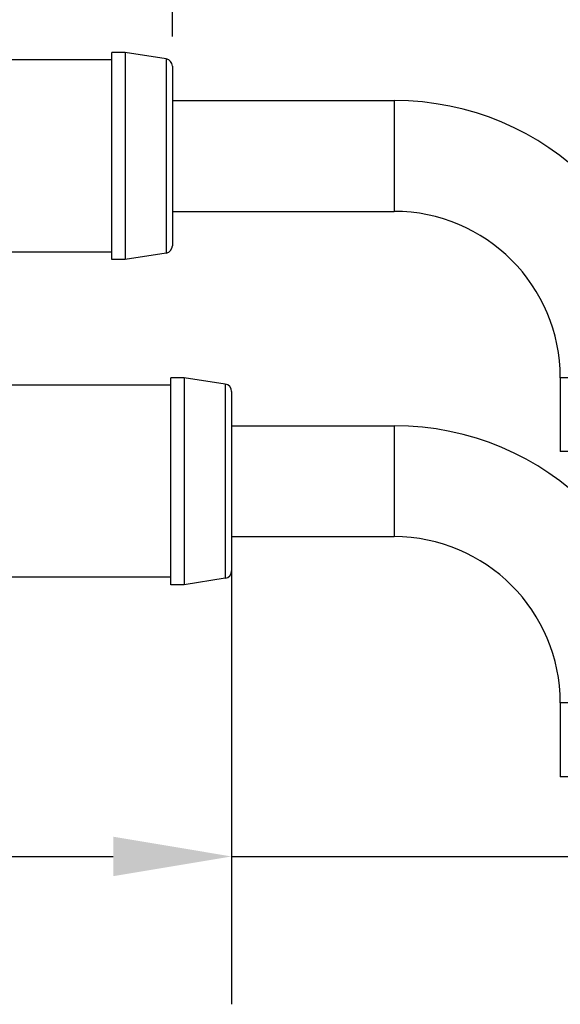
# Model space of a CAD drawing. Header units: millimetres. Extents: x -229 to -69, y 179 to 359.
# Tile 5 of 9: x -107 to -98, y 257 to 274. Entities that reach past the tile are written whole.
import ezdxf

# ---------------------------------------------------------------- set-up
doc = ezdxf.new("R2010")
doc.units = ezdxf.units.MM
doc.header["$LTSCALE"] = 46.255
doc.header["$PDMODE"] = 3
doc.header["$PDSIZE"] = 8
doc.layers.get('0').update_dxf_attribs({"linetype": 'CONTINUOUS'})
doc.layers.get('Defpoints').update_dxf_attribs({"linetype": 'CONTINUOUS'})
doc.layers.add('00_COMPONENTS', color=7, linetype='CONTINUOUS')
doc.layers.add('51__DRAFT_DIMS', color=7, linetype='CONTINUOUS')
doc.styles.get("Standard").update_dxf_attribs({"font": '兰亭黑 GBK.TTF', "height": 2.5})
doc.dimstyles.new('DIMSTYLE_1', dxfattribs={"dimtxt": 3, "dimasz": 2, "dimexe": 2.5, "dimexo": 0.5, "dimgap": 0.75, "dimtad": 1, "dimlfac": 4, "dimdsep": 46, "dimtxsty": 'STANDARD', "dimblk": '_FILLED', "dimblk1": '_FILLED', "dimblk2": '_FILLED', "dimcen": 0.09, "dimclrd": 8, "dimclre": 8, "dimclrt": 256, "dimazin": 2, "dimtp": 0.2, "dimtm": 0.2, "dimtfac": 1, "dimtofl": 0, "dimtmove": 0, "dimatfit": 3, "dimldrblk": '_FILLED', "dimfxl": 1, "dimtolj": 1, "dimarcsym": 0})

# ---------------------------------------------------------------- blocks, each defined once
blk = doc.blocks.new('_FILLED')
at = {"color": 0, "linetype": 'ByBlock'}
blk.add_solid([(0, 0), (-1, 0.1667), (-1, -0.1667)], dxfattribs=at)
blk = doc.blocks.new('*D16')
at = {"layer": '51__DRAFT_DIMS', "color": 8, "lineweight": -2}
for p, q in [((-116.213, 282.814), (-116.213, 275.044)), ((-104.338, 273.824), (-104.338, 280.044)), ((-114.213, 277.544), (-106.338, 277.544)), ((-104.338, 277.544), (-87.229, 277.544))]:
    blk.add_line(p, q, dxfattribs=at)
at = {"layer": 'Defpoints', "color": 0}
for p in [(-116.213, 283.314), (-104.338, 277.544), (-104.338, 273.324)]:
    blk.add_point(p, dxfattribs=at)
at = {"layer": '51__DRAFT_DIMS', "color": 8, "linetype": 'ByBlock', "lineweight": -2, "xscale": 2, "yscale": 2, "zscale": 2, "rotation": 180}
blk.add_blockref('_FILLED', (-116.213, 277.544), dxfattribs=at)
at = {"layer": '51__DRAFT_DIMS', "color": 8, "linetype": 'ByBlock', "lineweight": -2, "xscale": 2, "yscale": 2, "zscale": 2}
blk.add_blockref('_FILLED', (-104.338, 277.544), dxfattribs=at)
at = {"layer": '51__DRAFT_DIMS', "insert": (-91.447, 281.627), "char_height": 2.5, "attachment_point": 2, "line_spacing_factor": 0.9}
blk.add_mtext('\\A1;47.5', dxfattribs=at)
blk = doc.blocks.new('*D17')
at = {"layer": '51__DRAFT_DIMS', "color": 8, "lineweight": -2}
for p, q in [((-103.338, 265.806), (-103.338, 257.46)), ((-116.213, 260.421), (-116.213, 262.46)), ((-114.213, 259.96), (-105.338, 259.96)), ((-103.338, 259.96), (-86.117, 259.96))]:
    blk.add_line(p, q, dxfattribs=at)
at = {"layer": 'Defpoints', "color": 0}
for p in [(-103.338, 266.306), (-116.213, 259.921), (-103.338, 259.96)]:
    blk.add_point(p, dxfattribs=at)
at = {"layer": '51__DRAFT_DIMS', "color": 8, "linetype": 'ByBlock', "lineweight": -2, "xscale": 2, "yscale": 2, "zscale": 2, "rotation": 180}
blk.add_blockref('_FILLED', (-116.213, 259.96), dxfattribs=at)
at = {"layer": '51__DRAFT_DIMS', "color": 8, "linetype": 'ByBlock', "lineweight": -2, "xscale": 2, "yscale": 2, "zscale": 2}
blk.add_blockref('_FILLED', (-103.338, 259.96), dxfattribs=at)
at = {"layer": '51__DRAFT_DIMS', "insert": (-90.29, 264.043), "char_height": 2.5, "attachment_point": 2, "line_spacing_factor": 0.9}
blk.add_mtext('\\A1;51.5', dxfattribs=at)

msp = doc.modelspace()

# ---------------------------------------------------------------- linework, layer by layer
at = {"layer": '00_COMPONENTS'}
for p, q in [((-105.1381, 273.5557), (-105.3631, 273.5557)), ((-105.3631, 270.0557), (-105.3631, 273.5557)), ((-104.4438, 273.4472), (-105.1381, 273.5557)), ((-105.1381, 273.5557), (-105.1381, 270.0557)), ((-105.3631, 273.4307), (-108.6186, 273.4307)), ((-104.4438, 273.4472), (-104.4438, 270.1641)), ((-104.3381, 273.3237), (-104.3381, 270.2876)), ((-104.3381, 272.7432), (-100.5881, 272.7432)), ((-100.5881, 272.7432), (-100.5881, 270.8682)), ((-104.3381, 270.8682), (-100.5881, 270.8682)), ((-105.3631, 270.1807), (-108.6186, 270.1807)), ((-105.1381, 270.0557), (-105.3631, 270.0557)), ((-104.4438, 270.1641), (-105.1381, 270.0557)), ((-104.1381, 268.0557), (-104.3631, 268.0557)), ((-104.3631, 264.5557), (-104.3631, 268.0557)), ((-103.4438, 267.9472), (-104.1381, 268.0557)), ((-104.1381, 268.0557), (-104.1381, 264.5557)), ((-95.9006, 268.0557), (-97.7756, 268.0557)), ((-97.7756, 268.0557), (-97.7756, 266.8057)), ((-104.3631, 267.9307), (-107.1381, 267.9307)), ((-103.4438, 267.9472), (-103.4438, 264.6641)), ((-103.3381, 267.8237), (-103.3381, 264.7876)), ((-103.3381, 267.2432), (-100.5881, 267.2432)), ((-100.5881, 267.2432), (-100.5881, 265.3682)), ((-95.9006, 266.8057), (-97.7756, 266.8057)), ((-103.3381, 265.3682), (-100.5881, 265.3682)), ((-104.3631, 264.6807), (-107.1381, 264.6807)), ((-103.4438, 264.6641), (-104.1381, 264.5557)), ((-104.1381, 264.5557), (-104.3631, 264.5557)), ((-95.9006, 262.5557), (-97.7756, 262.5557)), ((-97.7756, 262.5557), (-97.7756, 261.3057)), ((-95.9006, 261.3057), (-97.7756, 261.3057))]:
    msp.add_line(p, q, dxfattribs=at)
for centre, radius, start, end in [((-104.4631, 273.3237), 0.125, 0, 81.11934), ((-100.5881, 268.0557), 4.6875, 0, 90), ((-100.5881, 268.0557), 2.8125, 0, 90), ((-104.4631, 270.2876), 0.125, 278.88066, 0), ((-103.4631, 267.8237), 0.125, 0, 81.11934), ((-100.5881, 262.5557), 4.6875, 0, 90), ((-100.5881, 262.5557), 2.8125, 0, 90), ((-103.4631, 264.7876), 0.125, 278.88066, 0)]:
    msp.add_arc(centre, radius, start, end, dxfattribs=at)

# ---------------------------------------------------------------- dimensions: what is measured, and where the dimension line sits
at = {"layer": '51__DRAFT_DIMS', "color": 4}
for base, p1, p2, picture, middle in [((-104.3381, 277.5438), (-116.2131, 283.314), (-104.3381, 273.3237), '*D16', (-91.4474, 277.5438)), ((-103.3381, 259.9599), (-116.2131, 259.9207), (-103.3381, 266.3057), '*D17', (-90.2902, 259.9599))]:
    dim = msp.add_linear_dim(base=base, p1=p1, p2=p2, dimstyle='DIMSTYLE_1', override={"dimtxsty": 'STANDARD'}, dxfattribs=at)
    dim.commit()
    dim.dimension.update_dxf_attribs({"geometry": picture, "text_midpoint": middle, "dimtype": 160})

doc.saveas('drawing.dxf')
